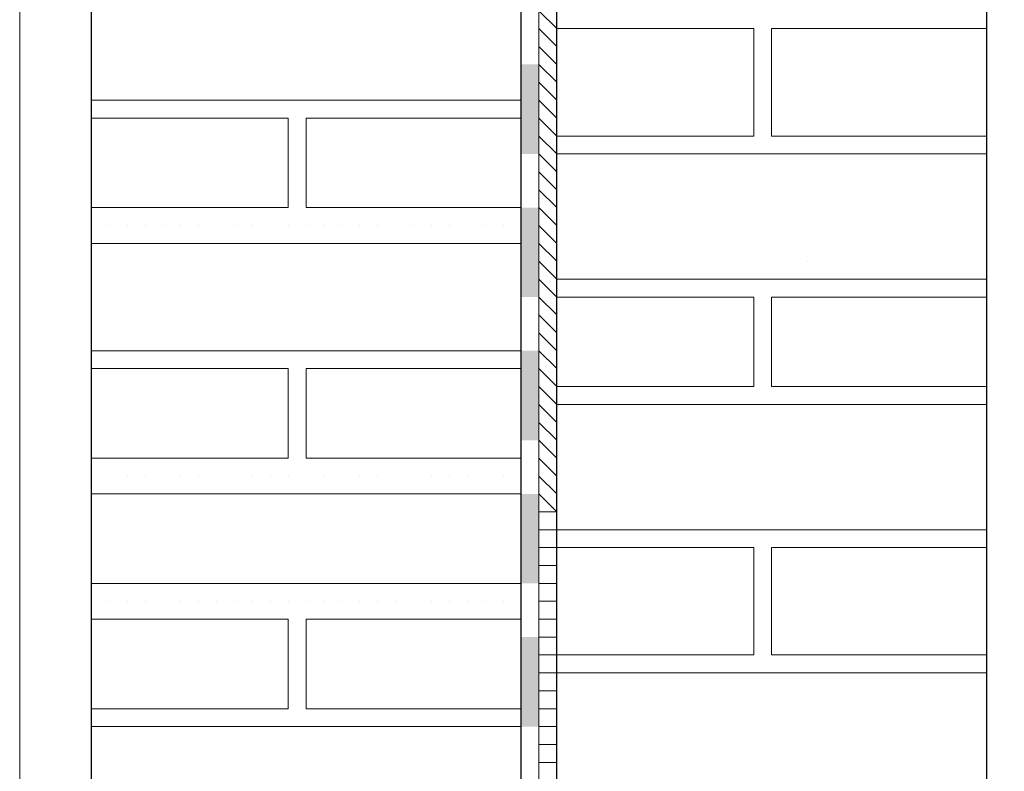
# Model space of a CAD drawing. Header units: metres. Extents: x 5.7 to 89.8, y 4 to 63.5.
# Tile 98 of 256: x 21.8 to 22.3, y 46.9 to 47.3. Entities that reach past the tile are written whole.
import ezdxf

# ---------------------------------------------------------------- set-up
doc = ezdxf.new("R2010")
doc.units = ezdxf.units.M
doc.header["$MEASUREMENT"] = 0
for name, color, linetype in [('PDF17_hatch-borshi', 7, 'Continuous'), ('PDF17_Isogam', 7, 'Continuous'), ('PDF17_Layer5', 7, 'Continuous'), ('PDF17_wall', 7, 'Continuous')]:
    doc.layers.add(name, color=color, linetype=linetype)

msp = doc.modelspace()

# ---------------------------------------------------------------- linework, layer by layer
at = {"layer": 'PDF17_hatch-borshi', "lineweight": 18}
for points in [[(22.06829, 47.26672), (22.07792, 47.25709), (22.18386, 47.25709), (22.18386, 47.31488), (22.07792, 47.31488), (22.06829, 47.32451)], [(22.06829, 47.31488), (22.07792, 47.30524)], [(22.07792, 47.31488), (22.07792, 47.31488)], [(22.10681, 47.31488), (22.10681, 47.31488)], [(22.12608, 47.31488), (22.12608, 47.31488)], [(22.13571, 47.31488), (22.13571, 47.31488)], [(22.15497, 47.31488), (22.15497, 47.31488)], [(22.15497, 47.31488), (22.15497, 47.31488)], [(22.15497, 47.31488), (22.15497, 47.31488)], [(22.1646, 47.31488), (22.1646, 47.31488)], [(22.17423, 47.31488), (22.17423, 47.31488)], [(22.18386, 47.31488), (22.18386, 47.31488)], [(22.18386, 47.31488), (22.18386, 47.31488)], [(22.30907, 47.25709), (22.1935, 47.25709), (22.1935, 47.31488), (22.30907, 47.31488)], [(22.1935, 47.31488), (22.1935, 47.31488)], [(22.20313, 47.31488), (22.20313, 47.31488)], [(22.21276, 47.31488), (22.21276, 47.31488)], [(22.22239, 47.31488), (22.22239, 47.31488)], [(22.23202, 47.31488), (22.23202, 47.31488)], [(22.24165, 47.31488), (22.24165, 47.31488)], [(22.25128, 47.31488), (22.25128, 47.31488)], [(22.26091, 47.31488), (22.26091, 47.31488)], [(22.26091, 47.31488), (22.26091, 47.31488)], [(22.27054, 47.31488), (22.27054, 47.31488)], [(22.28981, 47.31488), (22.28981, 47.31488)], [(22.29944, 47.31488), (22.29944, 47.31488)], [(22.29944, 47.31488), (22.29944, 47.31488)], [(22.29944, 47.31488), (22.29944, 47.31488)], [(22.06829, 47.30524), (22.07792, 47.29561)], [(22.06829, 47.29561), (22.07792, 47.28598)], [(22.18386, 47.29561), (22.18386, 47.29561)], [(22.18386, 47.29561), (22.18386, 47.29561)], [(22.18386, 47.29561), (22.18386, 47.29561)], [(22.06829, 47.28598), (22.07792, 47.27635)], [(22.18386, 47.28598), (22.18386, 47.28598)], [(22.05866, 47.27635), (21.82751, 47.27635)], [(21.82751, 47.27635), (21.82751, 47.27635)], [(21.83714, 47.27635), (21.83714, 47.27635)], [(21.83714, 47.27635), (21.83714, 47.27635)], [(21.84677, 47.27635), (21.84677, 47.27635)], [(21.8564, 47.27635), (21.8564, 47.27635)], [(21.8564, 47.27635), (21.8564, 47.27635)], [(21.87567, 47.27635), (21.87567, 47.27635)], [(21.8853, 47.27635), (21.8853, 47.27635)], [(21.8853, 47.27635), (21.8853, 47.27635)], [(21.90456, 47.27635), (21.90456, 47.27635)], [(21.91419, 47.27635), (21.91419, 47.27635)], [(21.91419, 47.27635), (21.91419, 47.27635)], [(21.91419, 47.27635), (21.91419, 47.27635)], [(21.92382, 47.27635), (21.92382, 47.27635)], [(21.93345, 47.27635), (21.93345, 47.27635)], [(21.93345, 47.27635), (21.93345, 47.27635)], [(21.94308, 47.27635), (21.94308, 47.27635)], [(21.94308, 47.27635), (21.94308, 47.27635)], [(21.95272, 47.27635), (21.95272, 47.27635)], [(21.95272, 47.27635), (21.95272, 47.27635)], [(21.96235, 47.27635), (21.96235, 47.27635)], [(21.96235, 47.27635), (21.96235, 47.27635)], [(21.97198, 47.27635), (21.97198, 47.27635)], [(21.98161, 47.27635), (21.98161, 47.27635)], [(21.99124, 47.27635), (21.99124, 47.27635)], [(21.99124, 47.27635), (21.99124, 47.27635)], [(22.0105, 47.27635), (22.0105, 47.27635)], [(22.02013, 47.27635), (22.02013, 47.27635)], [(22.02013, 47.27635), (22.02013, 47.27635)], [(22.0394, 47.27635), (22.0394, 47.27635)], [(22.04903, 47.27635), (22.04903, 47.27635)], [(22.04903, 47.27635), (22.04903, 47.27635)], [(22.06829, 47.27635), (22.07792, 47.26672)], [(22.18386, 47.27635), (22.18386, 47.27635)], [(21.82751, 47.21856), (21.93345, 47.21856), (21.93345, 47.26672), (21.82751, 47.26672)], [(21.8853, 47.26672), (21.8853, 47.26672)], [(21.89493, 47.26672), (21.89493, 47.26672)], [(21.90456, 47.26672), (21.90456, 47.26672)], [(22.05866, 47.26672), (21.94308, 47.26672), (21.94308, 47.21856), (22.05866, 47.21856)], [(21.94308, 47.26672), (21.94308, 47.26672)], [(21.96235, 47.26672), (21.96235, 47.26672)], [(22.0105, 47.26672), (22.0105, 47.26672)], [(22.02976, 47.26672), (22.02976, 47.26672)], [(22.04903, 47.26672), (22.04903, 47.26672)], [(22.04903, 47.26672), (22.04903, 47.26672)], [(22.05866, 47.26672), (22.05866, 47.26672)], [(22.18386, 47.26672), (22.18386, 47.26672)], [(22.18386, 47.26672), (22.18386, 47.26672)], [(22.18386, 47.26672), (22.18386, 47.26672)], [(21.93345, 47.25709), (21.93345, 47.25709)], [(21.94308, 47.25709), (21.94308, 47.25709)], [(22.30907, 47.24746), (22.07792, 47.24746), (22.06829, 47.25709)], [(22.08755, 47.25709), (22.08755, 47.25709)], [(22.08755, 47.25709), (22.08755, 47.25709)], [(22.09718, 47.25709), (22.09718, 47.25709)], [(22.10681, 47.25709), (22.10681, 47.25709)], [(22.12608, 47.25709), (22.12608, 47.25709)], [(22.12608, 47.25709), (22.12608, 47.25709)], [(22.12608, 47.25709), (22.12608, 47.25709)], [(22.15497, 47.25709), (22.15497, 47.25709)], [(22.15497, 47.25709), (22.15497, 47.25709)], [(22.15497, 47.25709), (22.15497, 47.25709)], [(22.17423, 47.25709), (22.17423, 47.25709)], [(22.17423, 47.25709), (22.17423, 47.25709)], [(22.17423, 47.25709), (22.17423, 47.25709)], [(22.18386, 47.25709), (22.18386, 47.25709)], [(22.1935, 47.25709), (22.1935, 47.25709)], [(22.1935, 47.25709), (22.1935, 47.25709)], [(22.20313, 47.25709), (22.20313, 47.25709)], [(22.20313, 47.25709), (22.20313, 47.25709)], [(22.21276, 47.25709), (22.21276, 47.25709)], [(22.22239, 47.25709), (22.22239, 47.25709)], [(22.22239, 47.25709), (22.22239, 47.25709)], [(22.22239, 47.25709), (22.22239, 47.25709)], [(22.23202, 47.25709), (22.23202, 47.25709)], [(22.23202, 47.25709), (22.23202, 47.25709)], [(22.24165, 47.25709), (22.24165, 47.25709)], [(22.26091, 47.25709), (22.26091, 47.25709)], [(22.26091, 47.25709), (22.26091, 47.25709)], [(22.26091, 47.25709), (22.26091, 47.25709)], [(22.28981, 47.25709), (22.28981, 47.25709)], [(22.28981, 47.25709), (22.28981, 47.25709)], [(22.29944, 47.25709), (22.29944, 47.25709)], [(21.93345, 47.24746), (21.93345, 47.24746)], [(21.94308, 47.24746), (21.94308, 47.24746)], [(22.06829, 47.24746), (22.07792, 47.23783)], [(22.09718, 47.24746), (22.09718, 47.24746)], [(22.13571, 47.24746), (22.13571, 47.24746)], [(22.14534, 47.24746), (22.14534, 47.24746)], [(22.15497, 47.24746), (22.15497, 47.24746)], [(22.1646, 47.24746), (22.1646, 47.24746)], [(22.1646, 47.24746), (22.1646, 47.24746)], [(22.20313, 47.24746), (22.20313, 47.24746)], [(22.25128, 47.24746), (22.25128, 47.24746)], [(22.28018, 47.24746), (22.28018, 47.24746)], [(22.29944, 47.24746), (22.29944, 47.24746)], [(21.93345, 47.23783), (21.93345, 47.23783)], [(21.94308, 47.23783), (21.94308, 47.23783)], [(21.94308, 47.23783), (21.94308, 47.23783)], [(22.06829, 47.23783), (22.07792, 47.22819)], [(22.06829, 47.22819), (22.07792, 47.21856)], [(21.93345, 47.21856), (21.93345, 47.21856)], [(21.94308, 47.21856), (21.94308, 47.21856)], [(21.94308, 47.21856), (21.94308, 47.21856)], [(21.94308, 47.21856), (21.94308, 47.21856)], [(21.98161, 47.21856), (21.98161, 47.21856)], [(22.06829, 47.21856), (22.07792, 47.20893)], [(21.83714, 47.20893), (21.83714, 47.20893)], [(21.84677, 47.20893), (21.84677, 47.20893)], [(21.8564, 47.20893), (21.8564, 47.20893)], [(21.86603, 47.20893), (21.86603, 47.20893)], [(21.87567, 47.20893), (21.87567, 47.20893)], [(21.87567, 47.20893), (21.87567, 47.20893)], [(21.8853, 47.20893), (21.8853, 47.20893)], [(21.90456, 47.20893), (21.90456, 47.20893)], [(21.90456, 47.20893), (21.90456, 47.20893)], [(21.90456, 47.20893), (21.90456, 47.20893)], [(21.91419, 47.20893), (21.91419, 47.20893)], [(21.91419, 47.20893), (21.91419, 47.20893)], [(21.93345, 47.20893), (21.93345, 47.20893)], [(21.93345, 47.20893), (21.93345, 47.20893)], [(21.93345, 47.20893), (21.93345, 47.20893)], [(21.94308, 47.20893), (21.94308, 47.20893)], [(21.94308, 47.20893), (21.94308, 47.20893)], [(21.95272, 47.20893), (21.95272, 47.20893)], [(21.95272, 47.20893), (21.95272, 47.20893)], [(21.96235, 47.20893), (21.96235, 47.20893)], [(21.96235, 47.20893), (21.96235, 47.20893)], [(21.97198, 47.20893), (21.97198, 47.20893)], [(21.97198, 47.20893), (21.97198, 47.20893)], [(21.98161, 47.20893), (21.98161, 47.20893)], [(21.98161, 47.20893), (21.98161, 47.20893)], [(22.00087, 47.20893), (22.00087, 47.20893)], [(22.0105, 47.20893), (22.0105, 47.20893)], [(22.02013, 47.20893), (22.02013, 47.20893)], [(22.02013, 47.20893), (22.02013, 47.20893)], [(22.0394, 47.20893), (22.0394, 47.20893)], [(22.0394, 47.20893), (22.0394, 47.20893)], [(22.04903, 47.20893), (22.04903, 47.20893)], [(22.06829, 47.20893), (22.07792, 47.1993)], [(21.82751, 47.1993), (22.05866, 47.1993)], [(21.84677, 47.1993), (21.84677, 47.1993)], [(21.8853, 47.1993), (21.8853, 47.1993)], [(21.89493, 47.1993), (21.89493, 47.1993)], [(21.92382, 47.1993), (21.92382, 47.1993)], [(21.95272, 47.1993), (21.95272, 47.1993)], [(22.0105, 47.1993), (22.0105, 47.1993)], [(22.02976, 47.1993), (22.02976, 47.1993)], [(22.04903, 47.1993), (22.04903, 47.1993)], [(22.06829, 47.1993), (22.07792, 47.18967)], [(22.30907, 47.18004), (22.07792, 47.18004), (22.06829, 47.18967)], [(22.21276, 47.18967), (22.21276, 47.18967)], [(22.06829, 47.13188), (22.07792, 47.12225), (22.18386, 47.12225), (22.18386, 47.17041), (22.07792, 47.17041), (22.06829, 47.18004)], [(22.07792, 47.18004), (22.07792, 47.18004)], [(22.07792, 47.18004), (22.07792, 47.18004)], [(22.08755, 47.18004), (22.08755, 47.18004)], [(22.10681, 47.18004), (22.10681, 47.18004)], [(22.10681, 47.18004), (22.10681, 47.18004)], [(22.12608, 47.18004), (22.12608, 47.18004)], [(22.12608, 47.18004), (22.12608, 47.18004)], [(22.12608, 47.18004), (22.12608, 47.18004)], [(22.13571, 47.18004), (22.13571, 47.18004)], [(22.15497, 47.18004), (22.15497, 47.18004)], [(22.15497, 47.18004), (22.15497, 47.18004)], [(22.15497, 47.18004), (22.15497, 47.18004)], [(22.15497, 47.18004), (22.15497, 47.18004)], [(22.1646, 47.18004), (22.1646, 47.18004)], [(22.17423, 47.18004), (22.17423, 47.18004)], [(22.17423, 47.18004), (22.17423, 47.18004)], [(22.18386, 47.18004), (22.18386, 47.18004)], [(22.18386, 47.18004), (22.18386, 47.18004)], [(22.1935, 47.18004), (22.1935, 47.18004)], [(22.1935, 47.18004), (22.1935, 47.18004)], [(22.1935, 47.18004), (22.1935, 47.18004)], [(22.20313, 47.18004), (22.20313, 47.18004)], [(22.21276, 47.18004), (22.21276, 47.18004)], [(22.22239, 47.18004), (22.22239, 47.18004)], [(22.22239, 47.18004), (22.22239, 47.18004)], [(22.23202, 47.18004), (22.23202, 47.18004)], [(22.24165, 47.18004), (22.24165, 47.18004)], [(22.24165, 47.18004), (22.24165, 47.18004)], [(22.25128, 47.18004), (22.25128, 47.18004)], [(22.26091, 47.18004), (22.26091, 47.18004)], [(22.26091, 47.18004), (22.26091, 47.18004)], [(22.26091, 47.18004), (22.26091, 47.18004)], [(22.27054, 47.18004), (22.27054, 47.18004)], [(22.28981, 47.18004), (22.28981, 47.18004)], [(22.28981, 47.18004), (22.28981, 47.18004)], [(22.29944, 47.18004), (22.29944, 47.18004)], [(22.29944, 47.18004), (22.29944, 47.18004)], [(22.06829, 47.17041), (22.07792, 47.16078)], [(22.13571, 47.17041), (22.13571, 47.17041)], [(22.18386, 47.17041), (22.18386, 47.17041)], [(22.30907, 47.12225), (22.1935, 47.12225), (22.1935, 47.17041), (22.30907, 47.17041)], [(22.20313, 47.17041), (22.20313, 47.17041)], [(22.29944, 47.17041), (22.29944, 47.17041)], [(22.06829, 47.16078), (22.07792, 47.15114)], [(22.18386, 47.16078), (22.18386, 47.16078)], [(22.18386, 47.16078), (22.18386, 47.16078)], [(22.18386, 47.16078), (22.18386, 47.16078)], [(22.06829, 47.15114), (22.07792, 47.14151)], [(22.05866, 47.14151), (21.82751, 47.14151)], [(21.82751, 47.14151), (21.82751, 47.14151)], [(21.83714, 47.14151), (21.83714, 47.14151)], [(21.83714, 47.14151), (21.83714, 47.14151)], [(21.84677, 47.14151), (21.84677, 47.14151)], [(21.8564, 47.14151), (21.8564, 47.14151)], [(21.8564, 47.14151), (21.8564, 47.14151)], [(21.87567, 47.14151), (21.87567, 47.14151)], [(21.8853, 47.14151), (21.8853, 47.14151)], [(21.8853, 47.14151), (21.8853, 47.14151)], [(21.90456, 47.14151), (21.90456, 47.14151)], [(21.90456, 47.14151), (21.90456, 47.14151)], [(21.91419, 47.14151), (21.91419, 47.14151)], [(21.91419, 47.14151), (21.91419, 47.14151)], [(21.91419, 47.14151), (21.91419, 47.14151)], [(21.92382, 47.14151), (21.92382, 47.14151)], [(21.93345, 47.14151), (21.93345, 47.14151)], [(21.93345, 47.14151), (21.93345, 47.14151)], [(21.94308, 47.14151), (21.94308, 47.14151)], [(21.94308, 47.14151), (21.94308, 47.14151)], [(21.95272, 47.14151), (21.95272, 47.14151)], [(21.95272, 47.14151), (21.95272, 47.14151)], [(21.96235, 47.14151), (21.96235, 47.14151)], [(21.96235, 47.14151), (21.96235, 47.14151)], [(21.97198, 47.14151), (21.97198, 47.14151)], [(21.98161, 47.14151), (21.98161, 47.14151)], [(21.99124, 47.14151), (21.99124, 47.14151)], [(21.99124, 47.14151), (21.99124, 47.14151)], [(22.0105, 47.14151), (22.0105, 47.14151)], [(22.02013, 47.14151), (22.02013, 47.14151)], [(22.02013, 47.14151), (22.02013, 47.14151)], [(22.0394, 47.14151), (22.0394, 47.14151)], [(22.04903, 47.14151), (22.04903, 47.14151)], [(22.04903, 47.14151), (22.04903, 47.14151)], [(22.06829, 47.14151), (22.07792, 47.13188)], [(22.18386, 47.14151), (22.18386, 47.14151)], [(22.18386, 47.14151), (22.18386, 47.14151)], [(21.82751, 47.08373), (21.93345, 47.08373), (21.93345, 47.13188), (21.82751, 47.13188)], [(21.8853, 47.13188), (21.8853, 47.13188)], [(21.89493, 47.13188), (21.89493, 47.13188)], [(22.05866, 47.13188), (21.94308, 47.13188), (21.94308, 47.08373), (22.05866, 47.08373)], [(21.94308, 47.13188), (21.94308, 47.13188)], [(21.96235, 47.13188), (21.96235, 47.13188)], [(22.0105, 47.13188), (22.0105, 47.13188)], [(22.02976, 47.13188), (22.02976, 47.13188)], [(22.04903, 47.13188), (22.04903, 47.13188)], [(22.05866, 47.13188), (22.05866, 47.13188)], [(21.93345, 47.12225), (21.93345, 47.12225)], [(21.94308, 47.12225), (21.94308, 47.12225)], [(21.94308, 47.12225), (21.94308, 47.12225)], [(22.30907, 47.11262), (22.07792, 47.11262), (22.06829, 47.12225)], [(22.08755, 47.12225), (22.08755, 47.12225)], [(22.12608, 47.12225), (22.12608, 47.12225)], [(22.15497, 47.12225), (22.15497, 47.12225)], [(22.18386, 47.12225), (22.18386, 47.12225)], [(22.18386, 47.12225), (22.18386, 47.12225)], [(22.18386, 47.12225), (22.18386, 47.12225)], [(22.20313, 47.12225), (22.20313, 47.12225)], [(22.21276, 47.12225), (22.21276, 47.12225)], [(22.22239, 47.12225), (22.22239, 47.12225)], [(22.24165, 47.12225), (22.24165, 47.12225)], [(22.28981, 47.12225), (22.28981, 47.12225)], [(21.93345, 47.11262), (21.93345, 47.11262)], [(22.06829, 47.11262), (22.07792, 47.10299)], [(22.08755, 47.11262), (22.08755, 47.11262)], [(22.09718, 47.11262), (22.09718, 47.11262)], [(22.09718, 47.11262), (22.09718, 47.11262)], [(22.10681, 47.11262), (22.10681, 47.11262)], [(22.12608, 47.11262), (22.12608, 47.11262)], [(22.12608, 47.11262), (22.12608, 47.11262)], [(22.13571, 47.11262), (22.13571, 47.11262)], [(22.14534, 47.11262), (22.14534, 47.11262)], [(22.15497, 47.11262), (22.15497, 47.11262)], [(22.15497, 47.11262), (22.15497, 47.11262)], [(22.15497, 47.11262), (22.15497, 47.11262)], [(22.15497, 47.11262), (22.15497, 47.11262)], [(22.1646, 47.11262), (22.1646, 47.11262)], [(22.1646, 47.11262), (22.1646, 47.11262)], [(22.17423, 47.11262), (22.17423, 47.11262)], [(22.17423, 47.11262), (22.17423, 47.11262)], [(22.17423, 47.11262), (22.17423, 47.11262)], [(22.18386, 47.11262), (22.18386, 47.11262)], [(22.1935, 47.11262), (22.1935, 47.11262)], [(22.1935, 47.11262), (22.1935, 47.11262)], [(22.20313, 47.11262), (22.20313, 47.11262)], [(22.20313, 47.11262), (22.20313, 47.11262)], [(22.20313, 47.11262), (22.20313, 47.11262)], [(22.22239, 47.11262), (22.22239, 47.11262)], [(22.22239, 47.11262), (22.22239, 47.11262)], [(22.23202, 47.11262), (22.23202, 47.11262)], [(22.23202, 47.11262), (22.23202, 47.11262)], [(22.25128, 47.11262), (22.25128, 47.11262)], [(22.26091, 47.11262), (22.26091, 47.11262)], [(22.26091, 47.11262), (22.26091, 47.11262)], [(22.26091, 47.11262), (22.26091, 47.11262)], [(22.28018, 47.11262), (22.28018, 47.11262)], [(22.28981, 47.11262), (22.28981, 47.11262)], [(22.29944, 47.11262), (22.29944, 47.11262)], [(22.29944, 47.11262), (22.29944, 47.11262)], [(21.93345, 47.10299), (21.93345, 47.10299)], [(21.94308, 47.10299), (21.94308, 47.10299)], [(21.94308, 47.10299), (21.94308, 47.10299)], [(22.06829, 47.10299), (22.07792, 47.09336)], [(22.06829, 47.09336), (22.07792, 47.08373)], [(21.93345, 47.08373), (21.93345, 47.08373)], [(21.94308, 47.08373), (21.94308, 47.08373)], [(21.94308, 47.08373), (21.94308, 47.08373)], [(21.94308, 47.08373), (21.94308, 47.08373)], [(21.97198, 47.08373), (21.97198, 47.08373)], [(21.98161, 47.08373), (21.98161, 47.08373)], [(22.06829, 47.08373), (22.07792, 47.0741)], [(21.83714, 47.0741), (21.83714, 47.0741)], [(21.84677, 47.0741), (21.84677, 47.0741)], [(21.8564, 47.0741), (21.8564, 47.0741)], [(21.86603, 47.0741), (21.86603, 47.0741)], [(21.87567, 47.0741), (21.87567, 47.0741)], [(21.87567, 47.0741), (21.87567, 47.0741)], [(21.8853, 47.0741), (21.8853, 47.0741)], [(21.8853, 47.0741), (21.8853, 47.0741)], [(21.90456, 47.0741), (21.90456, 47.0741)], [(21.90456, 47.0741), (21.90456, 47.0741)], [(21.90456, 47.0741), (21.90456, 47.0741)], [(21.91419, 47.0741), (21.91419, 47.0741)], [(21.91419, 47.0741), (21.91419, 47.0741)], [(21.92382, 47.0741), (21.92382, 47.0741)], [(21.93345, 47.0741), (21.93345, 47.0741)], [(21.93345, 47.0741), (21.93345, 47.0741)], [(21.93345, 47.0741), (21.93345, 47.0741)], [(21.94308, 47.0741), (21.94308, 47.0741)], [(21.94308, 47.0741), (21.94308, 47.0741)], [(21.95272, 47.0741), (21.95272, 47.0741)], [(21.95272, 47.0741), (21.95272, 47.0741)], [(21.96235, 47.0741), (21.96235, 47.0741)], [(21.96235, 47.0741), (21.96235, 47.0741)], [(21.97198, 47.0741), (21.97198, 47.0741)], [(21.98161, 47.0741), (21.98161, 47.0741)], [(21.98161, 47.0741), (21.98161, 47.0741)], [(22.00087, 47.0741), (22.00087, 47.0741)], [(22.0105, 47.0741), (22.0105, 47.0741)], [(22.02013, 47.0741), (22.02013, 47.0741)], [(22.02013, 47.0741), (22.02013, 47.0741)], [(22.02976, 47.0741), (22.02976, 47.0741)], [(22.0394, 47.0741), (22.0394, 47.0741)], [(22.0394, 47.0741), (22.0394, 47.0741)], [(22.04903, 47.0741), (22.04903, 47.0741)], [(22.04903, 47.0741), (22.04903, 47.0741)], [(22.06829, 47.0741), (22.07792, 47.06446)], [(21.82751, 47.06446), (22.05866, 47.06446)], [(21.89493, 47.06446), (21.89493, 47.06446)], [(21.95272, 47.06446), (21.95272, 47.06446)], [(22.0105, 47.06446), (22.0105, 47.06446)], [(22.06829, 47.06446), (22.07792, 47.05483), (22.06829, 47.05483)], [(22.30907, 47.0452), (22.07792, 47.0452), (22.06829, 47.0452)], [(22.07792, 47.0452), (22.07792, 47.0452)], [(22.08755, 47.0452), (22.08755, 47.0452)], [(22.10681, 47.0452), (22.10681, 47.0452)], [(22.12608, 47.0452), (22.12608, 47.0452)], [(22.12608, 47.0452), (22.12608, 47.0452)], [(22.15497, 47.0452), (22.15497, 47.0452)], [(22.15497, 47.0452), (22.15497, 47.0452)], [(22.17423, 47.0452), (22.17423, 47.0452)], [(22.17423, 47.0452), (22.17423, 47.0452)], [(22.18386, 47.0452), (22.18386, 47.0452)], [(22.1935, 47.0452), (22.1935, 47.0452)], [(22.1935, 47.0452), (22.1935, 47.0452)], [(22.1935, 47.0452), (22.1935, 47.0452)], [(22.20313, 47.0452), (22.20313, 47.0452)], [(22.21276, 47.0452), (22.21276, 47.0452)], [(22.22239, 47.0452), (22.22239, 47.0452)], [(22.22239, 47.0452), (22.22239, 47.0452)], [(22.24165, 47.0452), (22.24165, 47.0452)], [(22.26091, 47.0452), (22.26091, 47.0452)], [(22.26091, 47.0452), (22.26091, 47.0452)], [(22.28981, 47.0452), (22.28981, 47.0452)], [(22.29944, 47.0452), (22.29944, 47.0452)], [(22.06829, 46.97778), (22.07792, 46.97778), (22.18386, 46.97778), (22.18386, 47.03557), (22.07792, 47.03557), (22.06829, 47.03557)], [(22.07792, 47.03557), (22.07792, 47.03557)], [(22.10681, 47.03557), (22.10681, 47.03557)], [(22.12608, 47.03557), (22.12608, 47.03557)], [(22.13571, 47.03557), (22.13571, 47.03557)], [(22.15497, 47.03557), (22.15497, 47.03557)], [(22.15497, 47.03557), (22.15497, 47.03557)], [(22.1646, 47.03557), (22.1646, 47.03557)], [(22.18386, 47.03557), (22.18386, 47.03557)], [(22.18386, 47.03557), (22.18386, 47.03557)], [(22.30907, 46.97778), (22.1935, 46.97778), (22.1935, 47.03557), (22.30907, 47.03557)], [(22.20313, 47.03557), (22.20313, 47.03557)], [(22.21276, 47.03557), (22.21276, 47.03557)], [(22.23202, 47.03557), (22.23202, 47.03557)], [(22.24165, 47.03557), (22.24165, 47.03557)], [(22.25128, 47.03557), (22.25128, 47.03557)], [(22.26091, 47.03557), (22.26091, 47.03557)], [(22.27054, 47.03557), (22.27054, 47.03557)], [(22.28981, 47.03557), (22.28981, 47.03557)], [(22.29944, 47.03557), (22.29944, 47.03557)], [(22.29944, 47.03557), (22.29944, 47.03557)], [(22.29944, 47.03557), (22.29944, 47.03557)], [(22.06829, 47.02594), (22.07792, 47.02594)], [(22.05866, 47.01631), (21.82751, 47.01631)], [(22.06829, 47.01631), (22.07792, 47.01631)], [(22.18386, 47.01631), (22.18386, 47.01631)], [(22.18386, 47.01631), (22.18386, 47.01631)], [(22.18386, 47.01631), (22.18386, 47.01631)], [(21.82751, 47.00668), (21.82751, 47.00668)], [(21.83714, 47.00668), (21.83714, 47.00668)], [(21.83714, 47.00668), (21.83714, 47.00668)], [(21.84677, 47.00668), (21.84677, 47.00668)], [(21.8564, 47.00668), (21.8564, 47.00668)], [(21.8564, 47.00668), (21.8564, 47.00668)], [(21.87567, 47.00668), (21.87567, 47.00668)], [(21.8853, 47.00668), (21.8853, 47.00668)], [(21.8853, 47.00668), (21.8853, 47.00668)], [(21.89493, 47.00668), (21.89493, 47.00668)], [(21.90456, 47.00668), (21.90456, 47.00668)], [(21.90456, 47.00668), (21.90456, 47.00668)], [(21.91419, 47.00668), (21.91419, 47.00668)], [(21.91419, 47.00668), (21.91419, 47.00668)], [(21.91419, 47.00668), (21.91419, 47.00668)], [(21.92382, 47.00668), (21.92382, 47.00668)], [(21.93345, 47.00668), (21.93345, 47.00668)], [(21.93345, 47.00668), (21.93345, 47.00668)], [(21.94308, 47.00668), (21.94308, 47.00668)], [(21.94308, 47.00668), (21.94308, 47.00668)], [(21.95272, 47.00668), (21.95272, 47.00668)], [(21.95272, 47.00668), (21.95272, 47.00668)], [(21.96235, 47.00668), (21.96235, 47.00668)], [(21.96235, 47.00668), (21.96235, 47.00668)], [(21.97198, 47.00668), (21.97198, 47.00668)], [(21.98161, 47.00668), (21.98161, 47.00668)], [(21.99124, 47.00668), (21.99124, 47.00668)], [(21.99124, 47.00668), (21.99124, 47.00668)], [(22.0105, 47.00668), (22.0105, 47.00668)], [(22.0105, 47.00668), (22.0105, 47.00668)], [(22.02013, 47.00668), (22.02013, 47.00668)], [(22.02013, 47.00668), (22.02013, 47.00668)], [(22.02976, 47.00668), (22.02976, 47.00668)], [(22.0394, 47.00668), (22.0394, 47.00668)], [(22.04903, 47.00668), (22.04903, 47.00668)], [(22.04903, 47.00668), (22.04903, 47.00668)], [(22.04903, 47.00668), (22.04903, 47.00668)], [(22.06829, 47.00668), (22.07792, 47.00668)], [(22.18386, 47.00668), (22.18386, 47.00668)], [(22.18386, 47.00668), (22.18386, 47.00668)], [(21.82751, 46.94889), (21.93345, 46.94889), (21.93345, 46.99705), (21.82751, 46.99705)], [(21.8853, 46.99705), (21.8853, 46.99705)], [(22.05866, 46.99705), (21.94308, 46.99705), (21.94308, 46.94889), (22.05866, 46.94889)], [(21.94308, 46.99705), (21.94308, 46.99705)], [(21.96235, 46.99705), (21.96235, 46.99705)], [(22.05866, 46.99705), (22.05866, 46.99705)], [(22.06829, 46.99705), (22.07792, 46.99705)], [(21.93345, 46.98741), (21.93345, 46.98741)], [(21.93345, 46.98741), (21.93345, 46.98741)], [(21.94308, 46.98741), (21.94308, 46.98741)], [(21.94308, 46.98741), (21.94308, 46.98741)], [(22.06829, 46.98741), (22.07792, 46.98741)], [(22.18386, 46.98741), (22.18386, 46.98741)], [(22.18386, 46.98741), (22.18386, 46.98741)], [(22.18386, 46.98741), (22.18386, 46.98741)], [(22.08755, 46.97778), (22.08755, 46.97778)], [(22.08755, 46.97778), (22.08755, 46.97778)], [(22.09718, 46.97778), (22.09718, 46.97778)], [(22.10681, 46.97778), (22.10681, 46.97778)], [(22.12608, 46.97778), (22.12608, 46.97778)], [(22.12608, 46.97778), (22.12608, 46.97778)], [(22.12608, 46.97778), (22.12608, 46.97778)], [(22.15497, 46.97778), (22.15497, 46.97778)], [(22.15497, 46.97778), (22.15497, 46.97778)], [(22.15497, 46.97778), (22.15497, 46.97778)], [(22.1646, 46.97778), (22.1646, 46.97778)], [(22.17423, 46.97778), (22.17423, 46.97778)], [(22.17423, 46.97778), (22.17423, 46.97778)], [(22.17423, 46.97778), (22.17423, 46.97778)], [(22.18386, 46.97778), (22.18386, 46.97778)], [(22.1935, 46.97778), (22.1935, 46.97778)], [(22.1935, 46.97778), (22.1935, 46.97778)], [(22.20313, 46.97778), (22.20313, 46.97778)], [(22.20313, 46.97778), (22.20313, 46.97778)], [(22.21276, 46.97778), (22.21276, 46.97778)], [(22.22239, 46.97778), (22.22239, 46.97778)], [(22.22239, 46.97778), (22.22239, 46.97778)], [(22.22239, 46.97778), (22.22239, 46.97778)], [(22.23202, 46.97778), (22.23202, 46.97778)], [(22.23202, 46.97778), (22.23202, 46.97778)], [(22.24165, 46.97778), (22.24165, 46.97778)], [(22.26091, 46.97778), (22.26091, 46.97778)], [(22.26091, 46.97778), (22.26091, 46.97778)], [(22.26091, 46.97778), (22.26091, 46.97778)], [(22.28981, 46.97778), (22.28981, 46.97778)], [(22.28981, 46.97778), (22.28981, 46.97778)], [(22.29944, 46.97778), (22.29944, 46.97778)], [(21.93345, 46.96815), (21.93345, 46.96815)], [(21.94308, 46.96815), (21.94308, 46.96815)], [(21.94308, 46.96815), (21.94308, 46.96815)], [(22.30907, 46.96815), (22.07792, 46.96815), (22.06829, 46.96815)], [(22.09718, 46.96815), (22.09718, 46.96815)], [(22.13571, 46.96815), (22.13571, 46.96815)], [(22.14534, 46.96815), (22.14534, 46.96815)], [(22.15497, 46.96815), (22.15497, 46.96815)], [(22.1646, 46.96815), (22.1646, 46.96815)], [(22.20313, 46.96815), (22.20313, 46.96815)], [(22.25128, 46.96815), (22.25128, 46.96815)], [(22.28018, 46.96815), (22.28018, 46.96815)], [(22.29944, 46.96815), (22.29944, 46.96815)], [(22.06829, 46.95852), (22.07792, 46.95852)], [(21.84677, 46.94889), (21.84677, 46.94889)], [(21.87567, 46.94889), (21.87567, 46.94889)], [(21.91419, 46.94889), (21.91419, 46.94889)], [(21.93345, 46.94889), (21.93345, 46.94889)], [(21.94308, 46.94889), (21.94308, 46.94889)], [(21.94308, 46.94889), (21.94308, 46.94889)], [(21.94308, 46.94889), (21.94308, 46.94889)], [(21.96235, 46.94889), (21.96235, 46.94889)], [(21.97198, 46.94889), (21.97198, 46.94889)], [(21.98161, 46.94889), (21.98161, 46.94889)], [(22.0394, 46.94889), (22.0394, 46.94889)], [(22.06829, 46.94889), (22.07792, 46.94889)], [(21.82751, 46.93926), (22.05866, 46.93926)], [(21.83714, 46.93926), (21.83714, 46.93926)], [(21.84677, 46.93926), (21.84677, 46.93926)], [(21.8564, 46.93926), (21.8564, 46.93926)], [(21.86603, 46.93926), (21.86603, 46.93926)], [(21.87567, 46.93926), (21.87567, 46.93926)], [(21.8853, 46.93926), (21.8853, 46.93926)], [(21.8853, 46.93926), (21.8853, 46.93926)], [(21.89493, 46.93926), (21.89493, 46.93926)], [(21.90456, 46.93926), (21.90456, 46.93926)], [(21.90456, 46.93926), (21.90456, 46.93926)], [(21.90456, 46.93926), (21.90456, 46.93926)], [(21.91419, 46.93926), (21.91419, 46.93926)], [(21.91419, 46.93926), (21.91419, 46.93926)], [(21.92382, 46.93926), (21.92382, 46.93926)], [(21.93345, 46.93926), (21.93345, 46.93926)], [(21.93345, 46.93926), (21.93345, 46.93926)], [(21.93345, 46.93926), (21.93345, 46.93926)], [(21.94308, 46.93926), (21.94308, 46.93926)], [(21.94308, 46.93926), (21.94308, 46.93926)], [(21.95272, 46.93926), (21.95272, 46.93926)], [(21.95272, 46.93926), (21.95272, 46.93926)], [(21.95272, 46.93926), (21.95272, 46.93926)], [(21.96235, 46.93926), (21.96235, 46.93926)], [(21.96235, 46.93926), (21.96235, 46.93926)], [(21.97198, 46.93926), (21.97198, 46.93926)], [(21.98161, 46.93926), (21.98161, 46.93926)], [(21.98161, 46.93926), (21.98161, 46.93926)], [(22.00087, 46.93926), (22.00087, 46.93926)], [(22.0105, 46.93926), (22.0105, 46.93926)], [(22.0105, 46.93926), (22.0105, 46.93926)], [(22.02013, 46.93926), (22.02013, 46.93926)], [(22.02013, 46.93926), (22.02013, 46.93926)], [(22.02976, 46.93926), (22.02976, 46.93926)], [(22.0394, 46.93926), (22.0394, 46.93926)], [(22.04903, 46.93926), (22.04903, 46.93926)], [(22.04903, 46.93926), (22.04903, 46.93926)], [(22.06829, 46.93926), (22.07792, 46.93926)], [(22.06829, 46.92963), (22.07792, 46.92963)], [(22.06829, 46.92), (22.07792, 46.92)]]:
    msp.add_lwpolyline(points, dxfattribs=at)
at = {"layer": 'PDF17_Isogam', "lineweight": 13}
msp.add_lwpolyline([(22.05866, 49.7612), (22.3187, 49.7612), (22.3187, 49.53005), (22.30907, 49.53005), (22.30907, 49.75157), (22.06829, 49.75157), (22.06829, 45.38864)], dxfattribs=at)
at = {"layer": 'PDF17_Isogam', "transparency": 33554559}
for points in [[(22.05866, 47.24746), (22.06829, 47.24746), (22.05866, 47.29561)], [(22.06829, 47.24746), (22.05866, 47.29561), (22.06829, 47.29561)], [(22.05866, 47.17041), (22.06829, 47.17041), (22.05866, 47.21856)], [(22.06829, 47.17041), (22.05866, 47.21856), (22.06829, 47.21856)], [(22.05866, 47.09336), (22.06829, 47.09336), (22.05866, 47.14151)], [(22.06829, 47.09336), (22.05866, 47.14151), (22.06829, 47.14151)], [(22.05866, 47.01631), (22.06829, 47.01631), (22.05866, 47.06446)], [(22.06829, 47.01631), (22.05866, 47.06446), (22.06829, 47.06446)], [(22.05866, 46.93926), (22.06829, 46.93926), (22.05866, 46.98741)], [(22.06829, 46.93926), (22.05866, 46.98741), (22.06829, 46.98741)]]:
    msp.add_solid(points, dxfattribs=at)
at = {"layer": 'PDF17_Layer5', "lineweight": 13}
msp.add_lwpolyline([(21.78898, 51.14809), (21.78898, 45.8702)], dxfattribs=at)
at = {"layer": 'PDF17_wall', "lineweight": 30}
for points in [[(22.05866, 51.35998), (22.05866, 45.38864)], [(21.82751, 50.12719), (21.82751, 45.38864)], [(22.07792, 45.38864), (22.07792, 49.75157), (22.30907, 49.75157), (22.30907, 45.38864)]]:
    msp.add_lwpolyline(points, dxfattribs=at)

doc.saveas('drawing.dxf')
